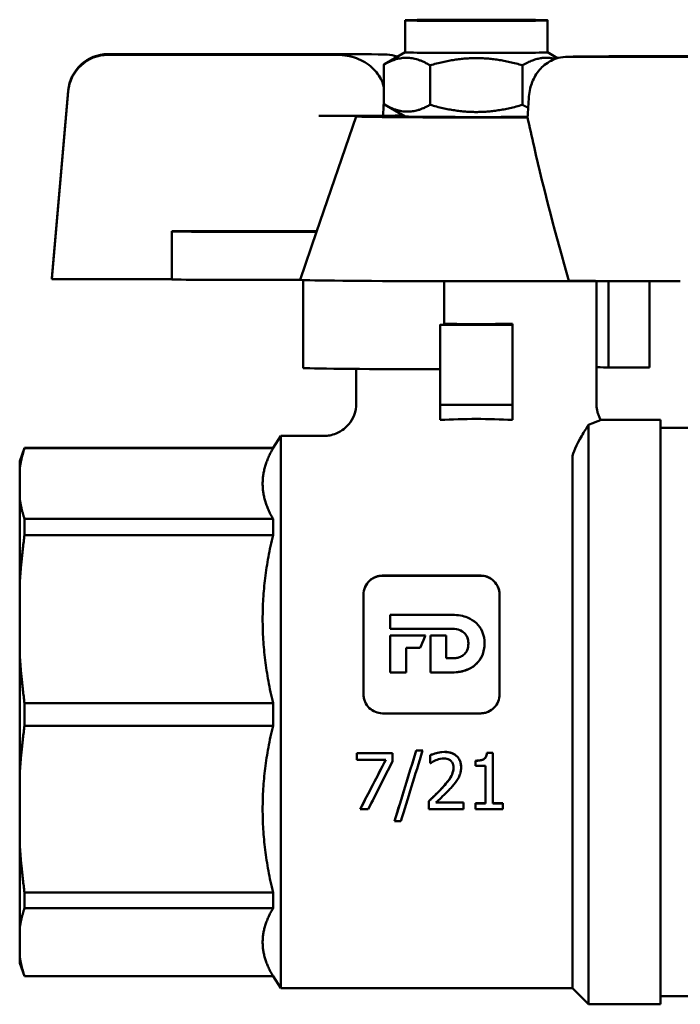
# Model space of a CAD drawing. Header units: millimetres. Extents: x 49 to 192, y 96 to 231.
# Tile 13 of 24: x 49 to 91, y 169 to 231. Entities that reach past the tile are written whole.
import ezdxf

# ---------------------------------------------------------------- set-up
doc = ezdxf.new("R2010")
doc.units = ezdxf.units.MM
doc.layers.add('Видимый контур (ГОСТ)', color=7, linetype='Continuous', lineweight=50)

msp = doc.modelspace()

# ---------------------------------------------------------------- linework, layer by layer
at = {"layer": 'Видимый контур (ГОСТ)'}
for p, q in [((73.543, 228.854), (73.543, 230.854)), ((82.443, 228.854), (82.443, 230.854)), ((55.008, 228.742), (65.26, 228.742)), ((73.543, 228.855), (72.27, 228.12)), ((82.443, 228.855), (83.069, 228.493)), ((69.332, 228.698), (55.008, 228.698)), ((86.653, 228.61), (100.977, 228.61)), ((100.977, 228.566), (90.725, 228.566)), ((72.219, 225.618), (72.219, 228.09)), ((75.106, 225.575), (75.106, 228.046)), ((80.88, 225.575), (80.88, 228.046)), ((51.493, 214.761), (52.518, 226.461)), ((52.518, 226.415), (51.493, 214.69)), ((73.543, 224.854), (72.269, 225.589)), ((70.493, 224.855), (68.022, 217.655)), ((72.171, 224.896), (68.162, 224.896)), ((80.43, 224.792), (80.43, 224.792)), ((80.43, 224.792), (80.43, 224.792)), ((58.993, 217.692), (65.559, 217.692)), ((58.993, 217.692), (58.993, 214.69)), ((58.993, 217.672), (58.993, 217.692)), ((68.022, 217.655), (60.993, 217.655)), ((66.993, 214.655), (68.022, 217.655)), ((51.492, 214.751), (51.493, 214.761)), ((51.492, 214.751), (51.493, 214.69)), ((51.493, 214.69), (58.993, 214.69)), ((58.993, 214.69), (58.993, 214.672)), ((60.993, 214.655), (66.993, 214.655)), ((67.176, 214.637), (67.176, 209.137)), ((75.993, 214.56), (75.993, 211.86)), ((85.493, 214.566), (85.493, 206.905)), ((86.254, 214.564), (86.254, 209.173)), ((88.809, 214.559), (88.809, 209.173)), ((75.743, 211.845), (75.743, 211.86)), ((75.743, 211.845), (80.243, 211.845)), ((75.743, 206.845), (75.743, 211.845)), ((80.243, 211.892), (80.243, 211.845)), ((80.243, 211.845), (80.243, 206.845)), ((70.493, 209.084), (70.493, 206.905)), ((88.809, 209.173), (86.254, 209.173)), ((80.243, 206.845), (75.743, 206.845)), ((75.743, 205.899), (75.743, 206.845)), ((80.243, 206.845), (80.243, 205.899)), ((84.993, 205.597), (84.993, 169.406)), ((89.493, 205.906), (85.76, 205.906)), ((89.493, 205.906), (89.493, 169.406)), ((94.993, 205.406), (89.493, 205.406)), ((65.306, 204.156), (65.793, 204.906)), ((65.793, 204.906), (65.793, 170.406)), ((68.494, 204.906), (65.793, 204.906)), ((49.493, 203.332), (49.793, 204.156)), ((49.793, 204.134), (49.793, 204.156)), ((65.306, 204.156), (49.793, 204.156)), ((65.306, 204.156), (65.306, 204.134)), ((65.306, 204.134), (49.793, 204.134)), ((83.993, 170.406), (83.993, 203.535)), ((49.493, 203.332), (49.493, 202.838)), ((49.493, 201.009), (49.493, 202.838)), ((49.493, 201.009), (49.493, 195.632)), ((49.793, 198.706), (49.793, 199.713)), ((65.306, 199.713), (49.793, 199.713)), ((65.306, 199.713), (65.306, 198.706)), ((65.306, 198.706), (49.793, 198.706)), ((72.13, 196.175), (78.267, 196.175)), ((78.267, 196.17), (72.13, 196.17)), ((49.493, 191.291), (49.493, 195.632)), ((70.949, 194.973), (70.949, 194.978)), ((70.949, 188.767), (70.949, 194.973)), ((79.449, 194.973), (79.449, 194.978)), ((79.449, 194.973), (79.449, 188.767)), ((72.62, 193.722), (72.62, 192.849)), ((72.62, 193.722), (76.505, 193.722)), ((72.62, 192.853), (76.519, 192.853)), ((76.519, 192.849), (72.62, 192.849)), ((72.62, 192.44), (72.62, 190.13)), ((72.62, 192.44), (74.827, 192.44)), ((75.134, 192.44), (75.134, 190.13)), ((75.134, 192.44), (76.118, 192.44)), ((76.118, 191.012), (76.118, 192.44)), ((77.499, 191.93), (77.499, 191.934)), ((49.493, 191.291), (49.493, 183.753)), ((73.605, 191.664), (74.497, 191.664)), ((73.605, 191.66), (73.605, 191.664)), ((74.497, 191.66), (73.605, 191.66)), ((73.605, 190.13), (73.605, 191.66)), ((74.497, 191.66), (74.497, 191.664)), ((76.118, 191.012), (76.519, 191.012)), ((72.62, 190.134), (73.605, 190.134)), ((73.605, 190.13), (72.62, 190.13)), ((75.134, 190.134), (76.484, 190.134)), ((76.484, 190.13), (75.134, 190.13)), ((49.793, 186.806), (49.793, 188.216)), ((65.306, 188.216), (49.793, 188.216)), ((65.306, 188.216), (65.306, 186.806)), ((72.13, 187.576), (78.267, 187.576)), ((65.306, 186.806), (49.793, 186.806)), ((70.541, 185.094), (72.761, 185.094)), ((70.541, 185.09), (70.541, 185.094)), ((72.761, 185.09), (70.541, 185.09)), ((70.541, 184.679), (70.541, 185.09)), ((72.761, 185.09), (72.761, 185.094)), ((72.761, 185.09), (72.761, 184.566)), ((74.242, 185.25), (74.645, 185.25)), ((74.242, 185.246), (74.242, 185.25)), ((74.645, 185.246), (74.242, 185.246)), ((74.645, 185.246), (74.645, 185.25)), ((78.655, 185.106), (79.018, 185.106)), ((78.655, 185.101), (78.655, 185.106)), ((79.018, 185.101), (78.655, 185.101)), ((79.018, 185.101), (79.018, 185.106)), ((79.018, 185.101), (79.018, 181.954)), ((70.541, 184.679), (72.347, 184.679)), ((75.104, 184.954), (75.104, 184.958)), ((75.104, 184.455), (75.104, 184.954)), ((77.932, 184.614), (77.932, 184.619)), ((77.932, 184.294), (77.932, 184.614)), ((75.104, 184.455), (75.13, 184.455)), ((77.044, 184.203), (77.044, 184.208)), ((77.932, 184.294), (78.567, 184.294)), ((78.567, 181.954), (78.567, 184.294)), ((49.493, 179.444), (49.493, 183.753)), ((75.031, 182.092), (75.031, 182.097)), ((75.031, 181.598), (75.031, 182.092)), ((75.475, 182.007), (77.189, 182.007)), ((77.189, 182.002), (77.189, 182.007)), ((70.748, 181.598), (70.748, 181.602)), ((70.748, 181.598), (71.247, 181.598)), ((75.031, 181.598), (77.189, 181.598)), ((77.189, 182.002), (75.47, 182.002)), ((77.189, 182.002), (77.189, 181.598)), ((77.932, 181.958), (78.567, 181.958)), ((77.932, 181.954), (77.932, 181.958)), ((78.567, 181.954), (77.932, 181.954)), ((77.932, 181.598), (77.932, 181.954)), ((77.932, 181.598), (79.64, 181.598)), ((79.018, 181.958), (79.64, 181.958)), ((79.64, 181.954), (79.018, 181.954)), ((79.64, 181.954), (79.64, 181.958)), ((79.64, 181.954), (79.64, 181.598)), ((72.878, 180.84), (72.878, 180.845)), ((72.878, 180.84), (73.275, 180.84)), ((49.493, 179.444), (49.493, 174.161)), ((49.793, 175.403), (49.793, 176.392)), ((65.306, 176.392), (49.793, 176.392)), ((65.306, 176.392), (65.306, 175.403)), ((65.306, 175.403), (49.793, 175.403)), ((49.493, 172.407), (49.493, 174.161)), ((49.493, 172.407), (49.493, 171.98)), ((49.493, 171.98), (49.793, 171.156)), ((49.793, 171.156), (49.793, 171.165)), ((65.306, 171.165), (49.793, 171.165)), ((65.306, 171.156), (49.793, 171.156)), ((65.306, 171.165), (65.306, 171.156)), ((65.306, 171.156), (65.793, 170.406)), ((83.993, 170.406), (65.793, 170.406)), ((83.993, 170.406), (84.993, 169.406)), ((94.993, 169.906), (89.493, 169.906)), ((89.493, 169.406), (84.993, 169.406))]:
    msp.add_line(p, q, dxfattribs=at)
for centre, major_axis in [((77.993, 230.854), (-4.45, 0)), ((77.993, 230.854), (3, 0)), ((61.993, 217.672), (-1, 0))]:
    msp.add_ellipse(centre, major_axis=major_axis, ratio=0.008786, dxfattribs=at)
for centre, major_axis, ratio, start_param, end_param in [((55.008, 226.244), (-2.5, -0.004), 0.999333, 4.710908, 6.194438), ((65.261, 228.615), (14.517, 0), 0.008786, 1.06725, 1.570821), ((77.993, 228.854), (4.45, 0), 0.008786, 3.141593, 6.283185), ((55.008, 226.197), (-0.003, 2.501), 0.999411, 6.281878, 7.765408), ((90.725, 228.694), (-14.517, 0), 0.008786, 1.067251, 1.570821), ((77.993, 158.656), (0, -105.062), 0.071387, 4.020096, 4.030217), ((77.993, 224.854), (-7.5, 0), 0.008786, 5.362802, 8.184974), ((77.993, 224.854), (-7.5, 0), 0.008786, 5.601038, 6.049383), ((77.993, 224.854), (-4.45, 0), 0.008786, 0.015219, 2.372468), ((60.993, 217.672), (-2, 0), 0.008786, 0.000028, 1.570824), ((77.993, 217.655), (-9.971, 0), 0.008786, 6.28017, 6.283209), ((60.993, 214.672), (-2, 0), 0.008786, 0.000028, 1.570824), ((77.993, 214.655), (-11, 0), 0.008786, 0.000024, 0.182856), ((77.993, 214.655), (-11, 0), 0.008786, 0.182856, 1.387986), ((77.993, 214.655), (11, 0), 0.008786, 4.529578, 5.266011), ((90.725, 214.704), (15.517, 0), 0.008786, 4.247834, 4.712414), ((90.725, 214.694), (15.517, 0), 0.008786, 4.248093, 4.712414), ((77.993, 211.955), (7.5, 0), 0.008786, 4.442493, 5.017082), ((77.993, 209.155), (-11, 0), 0.008786, 0.182856, 1.364797), ((77.993, 209.155), (8.5, 0), 0.008786, 0.23755, 0.489957), ((77.993, 204.632), (-7.5, 0), 0.17703, 4.407696, 5.017082), ((72.733, 187.656), (-7.531, -17.75), 0.003159, 1.799672, 1.84507), ((72.733, 187.656), (-7.319, -17.25), 0.003159, 1.806658, 1.853193), ((74.939, 187.656), (-5.329, -17.25), 0.002478, 1.165661, 1.431648), ((74.939, 187.656), (-5.483, -17.75), 0.002478, 1.177446, 1.435363), ((75.344, 187.656), (-5.506, -17.75), 0.002486, 1.177452, 1.435368), ((73.809, 187.656), (-8.934, -17.25), 0.003588, 1.214086, 1.399231), ((73.809, 187.656), (-9.193, -17.75), 0.003588, 1.224342, 1.404163), ((74.256, 187.656), (-9.036, -17.75), 0.003552, 1.224292, 1.397636)]:
    msp.add_ellipse(centre, major_axis=major_axis, ratio=ratio, start_param=start_param, end_param=end_param, dxfattribs=at)
for points, knots in [([(69.332, 228.698), (69.713, 228.698), (70.162, 228.617), (70.855, 228.355), (71.227, 228.136), (71.731, 227.681), (71.963, 227.375), (72.145, 226.954), (72.188, 226.808), (72.216, 226.658)], [1.9971338, 1.9971338, 1.9971338, 1.9971338, 2.1112687, 2.1112687, 2.219317, 2.219317, 2.3152903, 2.3152903, 2.3572937, 2.3572937, 2.3572937, 2.3572937]), ([(73.067, 228.58), (73.008, 228.602), (72.947, 228.622), (72.685, 228.696), (72.476, 228.725), (72.266, 228.726)], [1.16418941, 1.16418941, 1.16418941, 1.16418941, 1.1860617, 1.1860617, 1.25792089, 1.25792089, 1.25792089, 1.25792089]), ([(81.28, 226.095), (81.291, 226.261), (81.317, 226.426), (81.424, 226.874), (81.532, 227.143), (81.832, 227.652), (82.027, 227.881), (82.506, 228.272), (82.793, 228.418), (83.301, 228.556), (83.509, 228.583), (83.72, 228.582)], [0.8404082, 0.8404082, 0.8404082, 0.8404082, 0.8906397, 0.8906397, 0.9791845, 0.9791845, 1.0766662, 1.0766662, 1.1860617, 1.1860617, 1.2579213, 1.2579213, 1.2579213, 1.2579213]), ([(86.603, 228.61), (86.459, 228.608), (86.304, 228.606), (85.973, 228.601), (85.797, 228.599), (85.425, 228.596), (85.23, 228.594), (84.82, 228.59), (84.606, 228.588), (84.162, 228.585), (83.931, 228.584), (83.694, 228.582)], [3.6677041, 3.6677041, 3.6677041, 3.6677041, 3.7549471, 3.7549471, 3.8421901, 3.8421901, 3.9294331, 3.9294331, 4.0166761, 4.0166761, 4.1039191, 4.1039191, 4.1039191, 4.1039191]), ([(70.697, 224.87), (70.752, 224.872), (70.772, 224.874), (70.737, 224.878), (70.683, 224.88), (70.474, 224.885), (70.296, 224.887), (69.832, 224.891), (69.545, 224.893), (68.893, 224.895), (68.528, 224.896), (68.162, 224.896)], [-0.453935, -0.453935, -0.453935, -0.453935, -0.3816291, -0.3816291, -0.3089202, -0.3089202, -0.21252, -0.21252, -0.1100409, -0.1100409, 0, 0, 0, 0]), ([(81.188, 224.795), (81.081, 224.794), (80.972, 224.794), (80.72, 224.793), (80.576, 224.793), (80.43, 224.792)], [0.81408874, 0.81408874, 0.81408874, 0.81408874, 0.84754367, 0.84754367, 0.89115663, 0.89115663, 0.89115663, 0.89115663]), ([(83.773, 214.583), (82.965, 217.388), (82.235, 220.19), (81.455, 223.581), (81.319, 224.189), (81.188, 224.795)], [3.915997, 3.915997, 3.915997, 3.915997, 4.747981, 4.747981, 4.929942, 4.929942, 4.929942, 4.929942]), ([(68.03, 217.677), (67.95, 217.679), (67.833, 217.681), (67.494, 217.685), (67.256, 217.687), (66.772, 217.689), (66.543, 217.69), (66.061, 217.691), (65.81, 217.692), (65.559, 217.692)], [0.1100317, 0.1100317, 0.1100317, 0.1100317, 0.1857892, 0.1857892, 0.2814632, 0.2814632, 0.355999, 0.355999, 0.4313472, 0.4313472, 0.4313472, 0.4313472]), ([(70.493, 206.905), (70.493, 206.692), (70.456, 206.44), (70.287, 205.995), (70.174, 205.803), (69.911, 205.479), (69.761, 205.349), (69.444, 205.133), (69.283, 205.063), (68.988, 204.96), (68.861, 204.937), (68.655, 204.91), (68.574, 204.906), (68.503, 204.906), (68.498, 204.906), (68.494, 204.906)], [6.07144036, 6.07144036, 6.07144036, 6.07144036, 6.07411143, 6.07411143, 6.07628016, 6.07628016, 6.07854039, 6.07854039, 6.08137147, 6.08137147, 6.08475438, 6.08475438, 6.08813729, 6.08813729, 6.08835492, 6.08835492, 6.08835492, 6.08835492]), ([(85.761, 205.905), (85.724, 205.97), (85.69, 206.036), (85.63, 206.173), (85.605, 206.242), (85.561, 206.381), (85.544, 206.45), (85.517, 206.586), (85.508, 206.653), (85.495, 206.783), (85.493, 206.845), (85.493, 206.905)], [9.103395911, 9.103395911, 9.103395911, 9.103395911, 9.104145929, 9.104145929, 9.104895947, 9.104895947, 9.105645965, 9.105645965, 9.106395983, 9.106395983, 9.107146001, 9.107146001, 9.107146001, 9.107146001]), ([(84.993, 205.597), (84.861, 205.387), (84.716, 205.152), (84.259, 204.364), (83.993, 203.821), (83.993, 203.535)], [0.8145596, 0.8145596, 0.8145596, 0.8145596, 0.9147466, 0.9147466, 1.1297407, 1.1297407, 1.1297407, 1.1297407]), ([(85.761, 205.905), (85.761, 205.901), (85.717, 205.881), (85.504, 205.791), (85.287, 205.705), (84.993, 205.597)], [0.3339235, 0.3339235, 0.3339235, 0.3339235, 0.4685587, 0.4685587, 0.6670449, 0.6670449, 0.6670449, 0.6670449]), ([(85.761, 205.905), (85.761, 205.905), (85.761, 205.905), (85.761, 205.905), (85.761, 205.905), (85.761, 205.905)], [0.331040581, 0.331040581, 0.331040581, 0.331040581, 0.333386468, 0.333386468, 0.333923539, 0.333923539, 0.333923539, 0.333923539]), ([(70.949, 194.978), (70.949, 195.151), (70.985, 195.32), (71.125, 195.627), (71.224, 195.764), (71.459, 195.973), (71.585, 196.051), (71.789, 196.126), (71.853, 196.144), (71.989, 196.168), (72.059, 196.175), (72.13, 196.175)], [0, 0, 0, 0, 0.0572437, 0.0572437, 0.1117734, 0.1117734, 0.1580807, 0.1580807, 0.1784867, 0.1784867, 0.1999007, 0.1999007, 0.1999007, 0.1999007]), ([(72.13, 196.17), (72.056, 196.17), (71.983, 196.163), (71.839, 196.135), (71.77, 196.115), (71.57, 196.037), (71.45, 195.961), (71.22, 195.754), (71.121, 195.616), (70.984, 195.31), (70.949, 195.143), (70.949, 194.973)], [-0.1990344, -0.1990344, -0.1990344, -0.1990344, -0.1767031, -0.1767031, -0.1547739, -0.1547739, -0.1105233, -0.1105233, -0.0559829, -0.0559829, 0, 0, 0, 0]), ([(78.267, 196.175), (78.398, 196.175), (78.526, 196.153), (78.773, 196.068), (78.888, 196.005), (79.106, 195.834), (79.204, 195.721), (79.334, 195.504), (79.377, 195.404), (79.435, 195.196), (79.449, 195.087), (79.449, 194.978)], [0, 0, 0, 0, 0.0391913, 0.0391913, 0.0797057, 0.0797057, 0.1271825, 0.1271825, 0.1627443, 0.1627443, 0.1989334, 0.1989334, 0.1989334, 0.1989334]), ([(79.449, 194.973), (79.449, 195.075), (79.436, 195.177), (79.386, 195.371), (79.35, 195.464), (79.229, 195.684), (79.13, 195.806), (78.904, 195.99), (78.785, 196.058), (78.531, 196.147), (78.401, 196.17), (78.267, 196.17)], [-0.1981429, -0.1981429, -0.1981429, -0.1981429, -0.16447, -0.16447, -0.1320389, -0.1320389, -0.0822838, -0.0822838, -0.0399249, -0.0399249, 0, 0, 0, 0]), ([(76.505, 193.722), (76.675, 193.722), (76.845, 193.708), (77.164, 193.651), (77.311, 193.61), (77.657, 193.469), (77.842, 193.354), (78.157, 193.056), (78.279, 192.879), (78.465, 192.447), (78.509, 192.193), (78.509, 191.936)], [-0.3109064, -0.3109064, -0.3109064, -0.3109064, -0.259785, -0.259785, -0.213596, -0.213596, -0.1466853, -0.1466853, -0.0796361, -0.0796361, 0, 0, 0, 0]), ([(76.519, 192.853), (76.684, 192.853), (76.832, 192.827), (77.066, 192.735), (77.161, 192.676), (77.316, 192.527), (77.374, 192.443), (77.445, 192.287), (77.465, 192.221), (77.493, 192.082), (77.499, 192.008), (77.499, 191.934)], [0, 0, 0, 0, 0.0493814, 0.0493814, 0.0899611, 0.0899611, 0.1274692, 0.1274692, 0.1527661, 0.1527661, 0.179817, 0.179817, 0.179817, 0.179817]), ([(77.499, 191.93), (77.499, 192.003), (77.493, 192.077), (77.465, 192.215), (77.446, 192.279), (77.376, 192.436), (77.317, 192.522), (77.161, 192.672), (77.065, 192.73), (76.831, 192.822), (76.684, 192.849), (76.519, 192.849)], [-0.1796128, -0.1796128, -0.1796128, -0.1796128, -0.1527222, -0.1527222, -0.1280212, -0.1280212, -0.0897893, -0.0897893, -0.0492697, -0.0492697, 0, 0, 0, 0]), ([(78.509, 191.936), (78.509, 191.805), (78.497, 191.675), (78.448, 191.424), (78.411, 191.305), (78.278, 190.998), (78.16, 190.824), (77.843, 190.512), (77.645, 190.388), (77.157, 190.19), (76.841, 190.13), (76.484, 190.13)], [-0.3675532, -0.3675532, -0.3675532, -0.3675532, -0.3182906, -0.3182906, -0.271627, -0.271627, -0.1933674, -0.1933674, -0.1070885, -0.1070885, 0, 0, 0, 0]), ([(76.484, 190.134), (76.842, 190.134), (77.159, 190.195), (77.648, 190.394), (77.846, 190.519), (78.156, 190.825), (78.271, 190.991), (78.407, 191.297), (78.447, 191.423), (78.497, 191.68), (78.509, 191.808), (78.509, 191.936)], [0, 0, 0, 0, 0.10744, 0.10744, 0.1938062, 0.1938062, 0.2689626, 0.2689626, 0.3187403, 0.3187403, 0.3671734, 0.3671734, 0.3671734, 0.3671734]), ([(76.519, 191.012), (76.605, 191.012), (76.692, 191.019), (76.853, 191.049), (76.929, 191.072), (77.094, 191.144), (77.18, 191.199), (77.327, 191.345), (77.385, 191.432), (77.478, 191.656), (77.499, 191.793), (77.499, 191.93)], [-0.1548357, -0.1548357, -0.1548357, -0.1548357, -0.1290138, -0.1290138, -0.1054028, -0.1054028, -0.074448, -0.074448, -0.0423105, -0.0423105, 0, 0, 0, 0]), ([(70.949, 188.767), (70.949, 188.683), (70.958, 188.6), (70.992, 188.437), (71.017, 188.36), (71.113, 188.142), (71.203, 188.013), (71.424, 187.8), (71.552, 187.717), (71.831, 187.605), (71.979, 187.576), (72.13, 187.576)], [-0.1872589, -0.1872589, -0.1872589, -0.1872589, -0.1619391, -0.1619391, -0.1374276, -0.1374276, -0.0904835, -0.0904835, -0.0452384, -0.0452384, 0, 0, 0, 0]), ([(78.267, 187.576), (78.349, 187.576), (78.43, 187.584), (78.587, 187.617), (78.662, 187.641), (78.877, 187.735), (79.007, 187.825), (79.221, 188.047), (79.305, 188.176), (79.42, 188.461), (79.449, 188.613), (79.449, 188.767)], [-0.1874298, -0.1874298, -0.1874298, -0.1874298, -0.1629765, -0.1629765, -0.139241, -0.139241, -0.0923761, -0.0923761, -0.0464769, -0.0464769, 0, 0, 0, 0]), ([(75.104, 184.958), (75.216, 185.013), (75.364, 185.06), (75.583, 185.119), (75.774, 185.168), (76.001, 185.168)], [0, 0, 0, 0, 0.03738642, 0.03738642, 0.05798218, 0.05798218, 0.05798218, 0.05798218]), ([(76.001, 185.164), (75.699, 185.164), (75.414, 185.074), (75.203, 184.997), (75.151, 184.977), (75.104, 184.954)], [-0.06761029, -0.06761029, -0.06761029, -0.06761029, -0.0157096, -0.0157096, 0, 0, 0, 0]), ([(76.001, 185.168), (76.164, 185.168), (76.329, 185.147), (76.62, 185.034), (76.713, 184.962), (76.857, 184.823), (76.92, 184.733), (76.992, 184.566), (77.012, 184.498), (77.038, 184.356), (77.044, 184.282), (77.044, 184.208)], [0, 0, 0, 0, 0.04893, 0.04893, 0.0934711, 0.0934711, 0.1512668, 0.1512668, 0.1877035, 0.1877035, 0.2262387, 0.2262387, 0.2262387, 0.2262387]), ([(77.044, 184.203), (77.044, 184.295), (77.035, 184.386), (76.995, 184.557), (76.965, 184.634), (76.86, 184.82), (76.78, 184.899), (76.616, 185.028), (76.506, 185.081), (76.262, 185.15), (76.13, 185.164), (76.001, 185.164)], [-0.1368239, -0.1368239, -0.1368239, -0.1368239, -0.1185254, -0.1185254, -0.1018297, -0.1018297, -0.0760256, -0.0760256, -0.0389754, -0.0389754, 0, 0, 0, 0]), ([(77.932, 184.619), (78.081, 184.619), (78.232, 184.631), (78.439, 184.7), (78.483, 184.732), (78.536, 184.776), (78.564, 184.81), (78.606, 184.885), (78.621, 184.924), (78.644, 185.01), (78.652, 185.058), (78.655, 185.106)], [0, 0, 0, 0, 0.044546, 0.044546, 0.0748108, 0.0748108, 0.1272326, 0.1272326, 0.1767546, 0.1767546, 0.2337403, 0.2337403, 0.2337403, 0.2337403]), ([(78.655, 185.101), (78.65, 185.036), (78.638, 184.969), (78.598, 184.863), (78.575, 184.821), (78.51, 184.745), (78.473, 184.72), (78.364, 184.665), (78.284, 184.645), (78.119, 184.619), (78.023, 184.614), (77.932, 184.614)], [-0.09313989, -0.09313989, -0.09313989, -0.09313989, -0.07608713, -0.07608713, -0.06364186, -0.06364186, -0.05019635, -0.05019635, -0.02724778, -0.02724778, 0, 0, 0, 0]), ([(75.13, 184.455), (75.169, 184.483), (75.274, 184.556), (75.413, 184.624), (75.441, 184.637), (75.47, 184.648)], [-0.04677052, -0.04677052, -0.04677052, -0.04677052, -0.00929392, -0.00929392, 0, 0, 0, 0]), ([(75.47, 184.648), (75.554, 184.683), (75.698, 184.736), (75.894, 184.757), (75.93, 184.759), (75.967, 184.759)], [-0.05896969, -0.05896969, -0.05896969, -0.05896969, -0.01091027, -0.01091027, 0, 0, 0, 0]), ([(75.967, 184.759), (76.031, 184.759), (76.095, 184.752), (76.214, 184.723), (76.268, 184.702), (76.346, 184.656), (76.371, 184.637), (76.395, 184.617)], [-0.04648557, -0.04648557, -0.04648557, -0.04648557, -0.02712278, -0.02712278, -0.00945107, -0.00945107, 0, 0, 0, 0]), ([(76.395, 184.617), (76.439, 184.579), (76.474, 184.533), (76.538, 184.412), (76.552, 184.345), (76.565, 184.258), (76.568, 184.218), (76.568, 184.178)], [-0.03736113, -0.03736113, -0.03736113, -0.03736113, -0.02669482, -0.02669482, -0.01226254, -0.01226254, 0, 0, 0, 0]), ([(75.876, 182.937), (76.031, 183.107), (76.214, 183.32), (76.409, 183.61), (76.47, 183.717), (76.549, 183.952), (76.567, 184.064), (76.568, 184.178)], [0, 0, 0, 0, 0.070429, 0.070429, 0.1070543, 0.1070543, 0.1382729, 0.1382729, 0.1382729, 0.1382729]), ([(76.568, 184.178), (76.568, 184.028), (76.536, 183.884), (76.435, 183.649), (76.36, 183.51), (76.077, 183.158), (75.975, 183.041), (75.876, 182.933)], [-0.2691557, -0.2691557, -0.2691557, -0.2691557, -0.1382039, -0.1382039, -0.0451068, -0.0451068, 0, 0, 0, 0]), ([(76.863, 183.504), (76.908, 183.583), (76.945, 183.665), (77.009, 183.856), (77.026, 183.948), (77.042, 184.089), (77.044, 184.146), (77.044, 184.203)], [-0.0640399, -0.0640399, -0.0640399, -0.0640399, -0.04321828, -0.04321828, -0.01757445, -0.01757445, 0, 0, 0, 0]), ([(76.395, 182.907), (76.534, 183.054), (76.671, 183.206), (76.811, 183.416), (76.838, 183.46), (76.863, 183.504)], [-0.07755556, -0.07755556, -0.07755556, -0.07755556, -0.01560522, -0.01560522, 0, 0, 0, 0]), ([(75.031, 182.097), (75.162, 182.22), (75.293, 182.345), (75.567, 182.611), (75.698, 182.742), (75.876, 182.937)], [0, 0, 0, 0, 0.0553943, 0.0553943, 0.117634, 0.117634, 0.117634, 0.117634]), ([(75.876, 182.933), (75.691, 182.73), (75.49, 182.528), (75.157, 182.212), (75.094, 182.152), (75.031, 182.092)], [-0.1411039, -0.1411039, -0.1411039, -0.1411039, -0.0267627, -0.0267627, 0, 0, 0, 0]), ([(75.47, 182.002), (75.573, 182.097), (75.682, 182.2), (75.919, 182.424), (76.058, 182.557), (76.265, 182.768), (76.33, 182.837), (76.395, 182.907)], [-0.1444161, -0.1444161, -0.1444161, -0.1444161, -0.090361, -0.090361, -0.0291162, -0.0291162, 0, 0, 0, 0])]:
    msp.add_open_spline(points, degree=3, knots=knots, dxfattribs=at)
for points, weights in [([(75.106, 228.046), (73.663, 228.901), (72.219, 228.09)], [1, 1.15470053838, 1]), ([(72.219, 228.09), (72.245, 228.105), (72.27, 228.12)], [1, 1.00235348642, 1.00463536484]), ([(80.88, 228.046), (77.993, 228.879), (75.106, 228.046)], [1, 1.15470053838, 1]), ([(82.916, 228.444), (81.957, 228.685), (80.88, 228.046)], [1.06258656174, 1.11114341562, 1]), ([(72.219, 225.618), (73.663, 224.763), (75.106, 225.575)], [1, 1.15470053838, 1]), ([(75.106, 225.575), (77.993, 224.741), (80.88, 225.575)], [1, 1.15470053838, 1]), ([(80.88, 225.575), (81.06, 225.473), (81.231, 225.397)], [1, 1.01703313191, 1.03031543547]), ([(49.793, 204.134), (49.581, 203.469), (49.493, 202.838)], [1, 1.0053534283, 1]), ([(65.306, 199.713), (64.046, 201.923), (65.306, 204.134)], [1.0234375, 1.08946572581, 1.0234375]), ([(49.493, 201.009), (49.581, 200.377), (49.793, 199.713)], [1, 1.0053534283, 1]), ([(49.793, 198.706), (49.581, 197.13), (49.493, 195.632)], [1, 1.0053534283, 1]), ([(65.306, 188.216), (64.046, 193.461), (65.306, 198.706)], [1.0234375, 1.08946572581, 1.0234375]), ([(49.493, 191.291), (49.581, 189.793), (49.793, 188.216)], [1, 1.0053534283, 1]), ([(49.793, 186.806), (49.581, 185.24), (49.493, 183.753)], [1, 1.0053534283, 1]), ([(65.306, 176.392), (64.046, 181.599), (65.306, 186.806)], [1.0234375, 1.08946572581, 1.0234375]), ([(49.493, 179.444), (49.581, 177.957), (49.793, 176.392)], [1, 1.0053534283, 1]), ([(49.793, 175.403), (49.581, 174.766), (49.493, 174.161)], [1, 1.0053534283, 1]), ([(65.306, 171.165), (64.046, 173.284), (65.306, 175.403)], [1.0234375, 1.08946572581, 1.0234375]), ([(49.493, 172.407), (49.581, 171.802), (49.793, 171.165)], [1, 1.0053534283, 1])]:
    msp.add_rational_spline(points, weights, degree=2, dxfattribs=at)
for points in [[(86.653, 228.61), (86.636, 228.61), (86.62, 228.61), (86.603, 228.61)], [(81.188, 224.795), (81.219, 225.228), (81.249, 225.662), (81.28, 226.095)], [(83.773, 214.583), (83.774, 214.579), (83.775, 214.576), (83.776, 214.573)]]:
    msp.add_open_spline(points, degree=3, dxfattribs=at)

doc.saveas('drawing.dxf')
